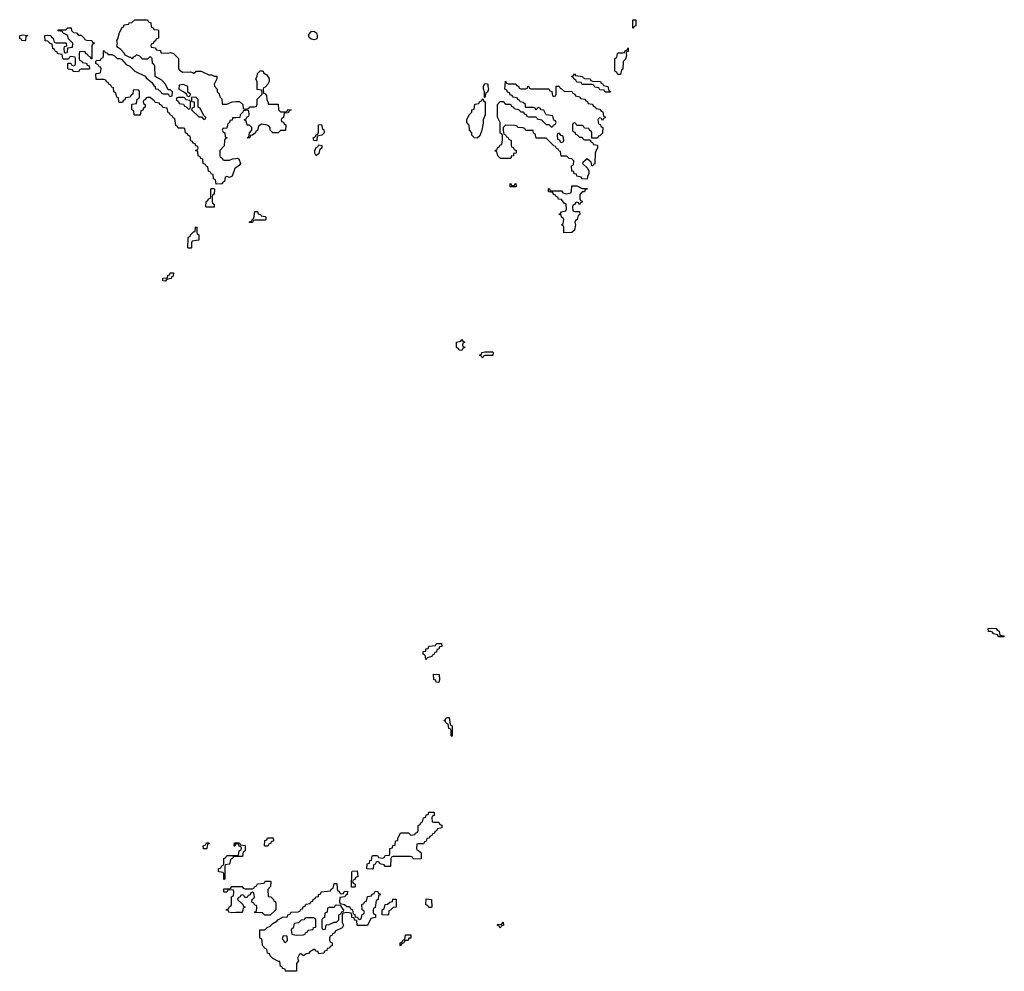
# Model space of a CAD drawing. Header units: inches. Extents: x 2710028 to 2964570, y 496606 to 722708.
# Tile 87 of 228: x 2868309 to 2876014, y 626408 to 633854. Entities that reach past the tile are written whole.
import ezdxf

# ---------------------------------------------------------------- set-up
doc = ezdxf.new("R2010")
doc.units = ezdxf.units.IN
doc.header["$MEASUREMENT"] = 0
for name, color, linetype in [('C8662', 7, 'Continuous'), ('C8663', 7, 'Continuous'), ('C8672', 7, 'Continuous'), ('C8673', 7, 'Continuous')]:
    doc.layers.add(name, color=color, linetype=linetype)

msp = doc.modelspace()

# ---------------------------------------------------------------- linework, layer by layer
at = {"layer": 'C8662', "color": 6}
msp.add_lwpolyline([(2869770, 627366), (2869747.3, 627367.3), (2869746, 627390), (2869762, 627398), (2869770, 627414), (2869790, 627414), (2869792.7, 627407.3), (2869778, 627402), (2869774, 627370)], close=True, dxfattribs=at)
for points in [[(2870000, 627402.7), (2869998, 627402), (2869992.7, 627387.3), (2869987.3, 627387.3), (2869990, 627414), (2870000, 627414)], [(2870000, 627306.2), (2869990, 627306), (2869978, 627302), (2869974, 627290), (2869958, 627282), (2869950, 627246), (2869918, 627242), (2869914, 627230), (2869914, 627130), (2869910, 627126), (2869906, 627130), (2869906, 627170), (2869902, 627182), (2869870, 627186), (2869866, 627190), (2869866, 627210), (2869882, 627218), (2869890, 627234), (2869902, 627238), (2869906, 627250), (2869906, 627290), (2869922, 627298), (2869930, 627314), (2870000, 627314)], [(2870000, 626867.1), (2869970, 626866), (2869946, 626870), (2869942, 626882), (2869926, 626890), (2869942, 626898), (2869950, 626914), (2869962, 626918), (2869966, 626930), (2869966, 626990), (2869982, 626998), (2869986, 627030), (2869982, 627042), (2869950, 627046), (2869938, 627042), (2869930, 627026), (2869910, 627026), (2869906, 627030), (2869907.3, 627052.7), (2869950, 627054), (2869962, 627058), (2869970, 627072), (2870000, 627072)]]:
    msp.add_lwpolyline(points, dxfattribs=at)
at = {"layer": 'C8663', "color": 6}
for points in [[(2870000, 632695.5), (2869992, 632690), (2869970.7, 632629.3), (2869950, 632618), (2869930, 632626), (2869918, 632622), (2869911.6, 632588.4), (2869898, 632582), (2869890, 632568.7), (2869847.3, 632567.3), (2869842, 632602), (2869826, 632610), (2869822, 632642), (2869810, 632646), (2869802, 632662), (2869786, 632670), (2869782, 632702), (2869770, 632706), (2869762, 632722), (2869746, 632730), (2869742, 632762), (2869727.3, 632767.3), (2869722, 632782), (2869706, 632790), (2869702, 632822), (2869686, 632830), (2869702, 632838), (2869706, 632850), (2869702, 632862), (2869687.3, 632867.3), (2869682, 632882), (2869667.3, 632887.3), (2869662, 632902), (2869647.3, 632907.3), (2869642, 632942), (2869627.3, 632947.3), (2869622, 632962), (2869606, 632970), (2869602, 633002), (2869590, 633006), (2869550, 633006), (2869542, 633022), (2869530, 633026), (2869522, 633082), (2869510, 633086), (2869502, 633102), (2869490, 633106), (2869482, 633122), (2869470, 633126), (2869462, 633162), (2869430, 633166), (2869422, 633182), (2869406, 633190), (2869402, 633202), (2869370, 633206), (2869362, 633222), (2869350, 633226), (2869330, 633246), (2869310, 633246), (2869298, 633242), (2869294, 633230), (2869278, 633222), (2869274, 633210), (2869278, 633198), (2869291.6, 633191.6), (2869292, 633170), (2869278, 633162), (2869272.7, 633147.3), (2869258, 633142), (2869252.7, 633107.3), (2869210, 633106), (2869206, 633110), (2869202, 633142), (2869186, 633150), (2869186, 633190), (2869190, 633194), (2869222, 633198), (2869227.3, 633232.7), (2869242, 633238), (2869246, 633250), (2869246, 633290), (2869242, 633302), (2869230, 633306), (2869198, 633302), (2869194, 633270), (2869178, 633262), (2869172.7, 633247.3), (2869138, 633242), (2869132.7, 633227.3), (2869118, 633222), (2869112.7, 633207.3), (2869090, 633206), (2869086, 633210), (2869082, 633242), (2869068.4, 633248.4), (2869062, 633282), (2869046, 633290), (2869042, 633322), (2869030, 633326), (2869022, 633342), (2869006, 633350), (2869002, 633362), (2868987.3, 633367.3), (2868982, 633382), (2868970, 633386), (2868907.3, 633387.3), (2868906, 633430), (2868910, 633434), (2868942, 633438), (2868946, 633470), (2868942, 633482), (2868930, 633486), (2868922, 633502), (2868906, 633510), (2868906, 633530), (2868910, 633534), (2868942, 633538), (2868946, 633550), (2868962, 633558), (2868966, 633570), (2868966, 633610), (2868970, 633612), (2868978, 633598), (2868990, 633594), (2869002, 633582), (2869030, 633582), (2869050, 633572), (2869071.3, 633551.3), (2869091, 633551), (2869105.4, 633545.4), (2869143.5, 633503.5), (2869171, 633491), (2869210, 633452), (2869290, 633412), (2869298, 633398), (2869343.6, 633363.6), (2869359.6, 633339.6), (2869370, 633332), (2869372.7, 633312.7), (2869390.9, 633310.9), (2869414, 633290), (2869418, 633278), (2869432.7, 633272.7), (2869470, 633274), (2869478, 633258), (2869490, 633254), (2869502, 633258), (2869506, 633290), (2869490, 633306), (2869470, 633306), (2869448.8, 633348.9), (2869420.4, 633380.4), (2869369, 633409), (2869366, 633490), (2869362, 633502), (2869348, 633510), (2869346, 633550), (2869330, 633566), (2869310, 633546), (2869270, 633546), (2869250, 633568), (2869222, 633578), (2869210, 633566), (2869198, 633562), (2869190, 633548), (2869178, 633558), (2869170, 633558), (2869135.3, 633575.3), (2869128, 633590), (2869100.4, 633620.4), (2869076.4, 633636.4), (2869068, 633650), (2869075.3, 633670), (2869068.7, 633690), (2869076.4, 633703.6), (2869090, 633754), (2869110, 633794), (2869122, 633798), (2869127.3, 633812.7), (2869162, 633818), (2869166, 633830), (2869187.3, 633832.7), (2869210, 633852), (2869310, 633854), (2869318, 633838), (2869334, 633830), (2869338, 633798), (2869354, 633790), (2869358, 633778), (2869390, 633774), (2869394, 633770), (2869394, 633710), (2869378, 633702), (2869372.7, 633687.3), (2869358, 633682), (2869352.7, 633667.3), (2869338, 633662), (2869334, 633650), (2869338, 633638), (2869372.7, 633632.7), (2869378, 633618), (2869410, 633614), (2869414, 633594), (2869470, 633592), (2869490, 633598), (2869512, 633590), (2869552, 633550), (2869552, 633470), (2869559.6, 633459.6), (2869584.7, 633444.7), (2869645.4, 633445.4), (2869662, 633442), (2869670, 633434), (2869690, 633451.3), (2869730, 633452), (2869790, 633422), (2869810, 633422), (2869830, 633412), (2869850.9, 633410.9), (2869852, 633390), (2869832, 633350), (2869832.7, 633332.7), (2869854, 633310), (2869854, 633290), (2869870, 633274), (2869874, 633250), (2869890, 633234), (2869894, 633194), (2869930, 633192), (2869972, 633212), (2870000, 633213)], [(2870000, 633086.9), (2869974, 633086), (2869971.2, 633068.9), (2869954, 633066), (2869950, 633046), (2869938, 633042), (2869930, 633006), (2869898, 633002), (2869894, 632990), (2869898, 632978), (2869914, 632970), (2869918, 632938), (2869932, 632930), (2869918, 632922), (2869912, 632908), (2869910, 632866), (2869874, 632830), (2869874, 632790), (2869878, 632778), (2869894, 632770), (2869898, 632758), (2869910, 632754), (2869950, 632754), (2869975.3, 632764.7), (2870000, 632769.2)]]:
    msp.add_lwpolyline(points, dxfattribs=at)
for points in [[(2868770, 633734), (2868790, 633734), (2868814, 633710), (2868818, 633698), (2868832.7, 633692.7), (2868874, 633690), (2868878, 633678), (2868894, 633670), (2868878, 633662), (2868872.7, 633647.3), (2868872.7, 633547.3), (2868867.3, 633547.3), (2868862, 633562), (2868846, 633570), (2868842, 633582), (2868827.3, 633587.3), (2868822, 633602), (2868810, 633606), (2868778, 633602), (2868774, 633590), (2868774, 633550), (2868778, 633538), (2868794, 633530), (2868798, 633518), (2868832.7, 633512.7), (2868838, 633498), (2868852.7, 633492.7), (2868854, 633470), (2868850, 633466), (2868790, 633466), (2868778, 633462), (2868770, 633446), (2868728.4, 633448.4), (2868722, 633462), (2868690, 633466), (2868686, 633470), (2868686, 633510), (2868690, 633514), (2868710, 633514), (2868718, 633498), (2868730, 633494), (2868742, 633498), (2868746, 633510), (2868746, 633550), (2868742, 633562), (2868710, 633566), (2868698, 633562), (2868690, 633546), (2868650, 633546), (2868646, 633550), (2868642, 633582), (2868610, 633586), (2868606, 633590), (2868602, 633602), (2868590, 633606), (2868582, 633622), (2868568.4, 633628.4), (2868562, 633662), (2868547.3, 633667.3), (2868530, 633686), (2868507.3, 633687.3), (2868506, 633730), (2868530, 633734), (2868551.6, 633731.6), (2868558, 633718), (2868572, 633710), (2868578, 633678), (2868592.7, 633672.7), (2868672.7, 633672.7), (2868674, 633646), (2868658, 633642), (2868654, 633630), (2868658, 633598), (2868670, 633594), (2868682, 633598), (2868686, 633634), (2868722, 633638), (2868726, 633670), (2868688, 633708), (2868686, 633730), (2868646, 633750), (2868642, 633762), (2868610, 633768), (2868610, 633774), (2868670, 633774), (2868686, 633790), (2868711.6, 633791.6), (2868714, 633770), (2868730, 633754), (2868754, 633750)], [(2868350, 633688.7), (2868326, 633690), (2868322, 633702), (2868310, 633706), (2868309, 633730), (2868330, 633736), (2868374, 633730), (2868358, 633722), (2868354, 633690)], [(2869590, 633346), (2869558, 633342), (2869554, 633310), (2869594, 633290), (2869614, 633274), (2869618, 633258), (2869630, 633254), (2869642, 633258), (2869646, 633270), (2869626, 633286), (2869626, 633330)], [(2869590, 633246), (2869550, 633246), (2869538, 633242), (2869534, 633230), (2869552.7, 633212.7), (2869558, 633198), (2869592, 633192), (2869598, 633178), (2869612.7, 633172.7), (2869630, 633154), (2869642, 633158), (2869646, 633170), (2869646, 633210), (2869642, 633222), (2869610, 633226), (2869602, 633242)], [(2869687.3, 633247.3), (2869654, 633246), (2869654, 633214), (2869674, 633210), (2869674, 633170), (2869658, 633162), (2869654, 633150), (2869710, 633094), (2869732.7, 633092.7), (2869750, 633074), (2869762, 633078), (2869766, 633090), (2869747.3, 633107.3), (2869722, 633162), (2869706, 633170), (2869706, 633230)], [(2869770, 632386), (2869766, 632390), (2869768.4, 632431.6), (2869782, 632438), (2869787.3, 632452.7), (2869802, 632458), (2869806, 632470), (2869806, 632530), (2869810, 632534), (2869830, 632534), (2869832.7, 632527.3), (2869832, 632490), (2869818, 632482), (2869814, 632470), (2869814, 632430), (2869818, 632418), (2869831.6, 632411.6), (2869830, 632388)], [(2869630, 632066), (2869626, 632070), (2869627.3, 632147.3), (2869630, 632154), (2869642, 632158), (2869646, 632170), (2869670, 632194), (2869682, 632198), (2869686, 632230), (2869690, 632234), (2869694, 632230), (2869694, 632190), (2869698, 632178), (2869711.2, 632171.1), (2869712, 632130), (2869658, 632122), (2869654, 632110), (2869654, 632070), (2869650, 632066)], [(2869450, 631808), (2869428, 631810), (2869428.8, 631831.1), (2869466, 631834), (2869468.4, 631851.6), (2869482, 631858), (2869487.3, 631872.7), (2869512.7, 631872.7), (2869510, 631846), (2869498, 631842), (2869494, 631830), (2869458, 631822)]]:
    msp.add_lwpolyline(points, close=True, dxfattribs=at)
at = {"layer": 'C8672', "color": 6}
for points in [[(2875970, 629026), (2875962, 629042), (2875930, 629048), (2875922, 629062), (2875907.3, 629067.3), (2875890, 629068), (2875888, 629090), (2875910, 629094), (2875951.6, 629091.6), (2875958, 629078), (2875974, 629070), (2875978, 629038), (2876010, 629034), (2876014, 629030), (2876010, 629026)], [(2871490, 628846), (2871486, 628850), (2871482, 628882), (2871466, 628890), (2871466, 628910), (2871486, 628914), (2871488, 628930), (2871506, 628934), (2871510, 628951.3), (2871562, 628958), (2871570, 628974), (2871610, 628974), (2871611.2, 628948.9), (2871594, 628946), (2871590, 628928), (2871574, 628926), (2871570, 628906), (2871558, 628902), (2871550, 628886), (2871538, 628882), (2871534, 628870), (2871498, 628862)], [(2871590, 628668.7), (2871569.1, 628669.1), (2871566, 628686), (2871549.1, 628689.1), (2871547.3, 628732.7), (2871592, 628730), (2871594, 628690)], [(2871690, 628246), (2871686, 628250), (2871686, 628290), (2871682, 628302), (2871667.3, 628307.3), (2871662, 628342), (2871650, 628346), (2871642, 628362), (2871628.7, 628370), (2871642, 628378), (2871650, 628394), (2871670, 628394), (2871678, 628338), (2871692, 628330), (2871694, 628250)], [(2871550, 627574), (2871590, 627574), (2871598, 627558), (2871612.7, 627552.7), (2871612, 627530), (2871578, 627522), (2871570, 627506), (2871558, 627502), (2871554, 627490), (2871538, 627482), (2871534, 627470), (2871518, 627462), (2871514, 627450), (2871494, 627446), (2871490, 627426), (2871478, 627422), (2871470, 627406), (2871430, 627406), (2871418, 627402), (2871414, 627370), (2871418, 627358), (2871430, 627354), (2871450, 627334), (2871451.2, 627288.9), (2871390, 627286), (2871382, 627302), (2871367.3, 627307.3), (2871230, 627306), (2871218, 627302), (2871214, 627290), (2871211.6, 627228.4), (2871168.8, 627228.9), (2871162, 627242), (2871128.4, 627248.4), (2871122, 627262), (2871110, 627266), (2871098, 627262), (2871090, 627246), (2871078, 627242), (2871074, 627210), (2871070, 627208), (2871026, 627210), (2871028, 627250), (2871046, 627254), (2871050, 627274), (2871062, 627278), (2871066, 627310), (2871070, 627314), (2871110, 627314), (2871118, 627298), (2871150, 627294), (2871162, 627298), (2871170, 627314), (2871202, 627318), (2871206, 627330), (2871206, 627370), (2871226, 627374), (2871230, 627392), (2871246, 627394), (2871249, 627430), (2871267.3, 627432.7), (2871267.3, 627447.3), (2871290, 627492), (2871351.2, 627491.1), (2871370, 627474), (2871402, 627478), (2871406, 627490), (2871422, 627498), (2871426, 627510), (2871426, 627550), (2871442, 627558), (2871450, 627574), (2871462, 627578), (2871468, 627610), (2871486, 627614), (2871490, 627632), (2871506, 627634), (2871510, 627652), (2871552.7, 627652.7), (2871552, 627628), (2871538, 627622), (2871534, 627610), (2871538, 627578)], [(2870230, 627386), (2870226, 627390), (2870228.4, 627431.6), (2870242, 627438), (2870248.4, 627451.6), (2870292, 627452), (2870294, 627430), (2870278, 627422), (2870274, 627410), (2870258, 627402), (2870250, 627386)], [(2870906, 627066), (2870907.3, 627187.3), (2870911.6, 627191.6), (2870950, 627194), (2870954, 627150), (2870938, 627142), (2870932.7, 627127.3), (2870918, 627122), (2870914, 627110), (2870918, 627098), (2870934, 627090), (2870934, 627070), (2870930, 627066)], [(2870830, 627014), (2870842, 627018), (2870848.4, 627031.6), (2870874, 627034), (2870872, 627010), (2870858, 627002), (2870854, 626990), (2870814, 626986), (2870812.7, 626952.7), (2870818, 626938), (2870850, 626932), (2870870, 626914), (2870890, 626914), (2870898, 626898), (2870914, 626890), (2870918, 626858), (2870931.6, 626851.6), (2870934, 626834), (2870951.6, 626831.6), (2870958, 626818), (2870970, 626814), (2870982, 626818), (2870988.4, 626851.6), (2871002, 626858), (2871006, 626870), (2871002, 626882), (2870988.4, 626888.4), (2870986, 626930), (2871002, 626938), (2871010, 626954), (2871022, 626958), (2871030, 626994), (2871062, 626998), (2871067.3, 627012.7), (2871082, 627018), (2871090, 627034), (2871111.6, 627031.6), (2871118, 627018), (2871130, 627014), (2871130, 627006), (2871118, 627002), (2871114, 626970), (2871098, 626962), (2871091.6, 626908.4), (2871078, 626902), (2871074, 626890), (2871074, 626870), (2871078, 626858), (2871092.7, 626852.7), (2871094, 626830), (2871058, 626822), (2871030, 626766), (2870950, 626766), (2870946, 626806), (2870930, 626808), (2870927.3, 626827.3), (2870908.7, 626830), (2870908, 626848), (2870902, 626862), (2870870, 626868), (2870838, 626862), (2870832.7, 626847.3), (2870832, 626790), (2870842, 626770), (2870832.7, 626747.3), (2870778, 626722), (2870774, 626710), (2870758, 626702), (2870754, 626690), (2870738, 626682), (2870734, 626670), (2870734, 626650), (2870738, 626638), (2870754, 626630), (2870754, 626610), (2870738, 626602), (2870734, 626590), (2870714, 626586), (2870712, 626570), (2870694, 626566), (2870690, 626548.7), (2870650, 626546), (2870642, 626562), (2870630, 626566), (2870618, 626578), (2870610, 626578), (2870579.6, 626560.4), (2870570, 626548), (2870550, 626546), (2870531.2, 626528.9), (2870510, 626546), (2870498, 626542), (2870482, 626510), (2870492, 626490), (2870474, 626470), (2870474, 626410), (2870470, 626408), (2870390, 626408), (2870386, 626426), (2870366, 626430), (2870362, 626442), (2870350, 626446), (2870346, 626486), (2870334, 626486), (2870290, 626508.7), (2870268, 626530), (2870266, 626546), (2870248, 626550), (2870242, 626582), (2870230, 626586), (2870208, 626610), (2870207.3, 626647.3), (2870202, 626662), (2870188.4, 626668.4), (2870188, 626732), (2870227.3, 626732.7), (2870246, 626750), (2870270, 626762), (2870290, 626782), (2870320.4, 626799.6), (2870330, 626812), (2870368.8, 626831.1), (2870406, 626834), (2870408, 626850), (2870426, 626854), (2870430, 626871.3), (2870487.3, 626872.7), (2870502, 626878), (2870510, 626894), (2870522, 626898), (2870527.3, 626912.7), (2870542, 626918), (2870547.3, 626932.7), (2870582, 626938), (2870587.3, 626952.7), (2870602, 626958), (2870606, 626970), (2870622, 626978), (2870626, 626990), (2870646, 626994), (2870648, 627010), (2870666, 627014), (2870669.1, 627030.9), (2870742, 627038), (2870746, 627050), (2870762, 627058), (2870770, 627094), (2870790, 627094), (2870792.7, 627052.7), (2870798, 627038), (2870810, 627034), (2870818, 627018)], [(2871190, 626846), (2871146, 626850), (2871146, 626890), (2871162, 626898), (2871168.7, 626931.3), (2871187.3, 626932.7), (2871206, 626950), (2871226, 626954), (2871230, 626972), (2871250, 626972), (2871254, 626970), (2871254, 626910), (2871232.7, 626907.3), (2871210, 626886), (2871198, 626882), (2871194, 626850)], [(2871510, 626906), (2871502, 626922), (2871488.4, 626928.4), (2871490, 626974), (2871532, 626970), (2871534, 626910), (2871530, 626906)], [(2870790, 626926), (2870778, 626922), (2870770, 626906), (2870730, 626906), (2870718, 626902), (2870714, 626870), (2870698, 626862), (2870694, 626830), (2870678, 626822), (2870674, 626810), (2870674, 626750), (2870678, 626738), (2870690, 626734), (2870702, 626738), (2870707.3, 626772.7), (2870730, 626774), (2870770, 626792), (2870787.3, 626792.7), (2870806, 626810), (2870806, 626850), (2870822, 626858), (2870830, 626874), (2870842, 626878), (2870846, 626890), (2870826, 626910), (2870822, 626922)], [(2870607.3, 626827.3), (2870552.7, 626827.3), (2870538, 626822), (2870534, 626810), (2870512, 626808), (2870490, 626788), (2870458, 626782), (2870450, 626746), (2870438, 626742), (2870434, 626730), (2870438, 626698), (2870471.6, 626691.6), (2870530, 626694), (2870542, 626698), (2870546, 626710), (2870562, 626718), (2870566, 626730), (2870606, 626734), (2870608.8, 626751.1), (2870626, 626754), (2870627.3, 626807.3), (2870622, 626822)], [(2872070, 626746), (2872062, 626762), (2872046, 626770), (2872050, 626774), (2872082, 626778), (2872086, 626790), (2872092, 626792), (2872094, 626770), (2872078, 626762)], [(2870370, 626686), (2870362, 626662), (2870372.7, 626652.7), (2870378, 626638), (2870390, 626634), (2870406, 626650), (2870402, 626682)], [(2871290, 626606), (2871286, 626610), (2871286, 626630), (2871302, 626638), (2871310, 626654), (2871322, 626658), (2871327.3, 626692.7), (2871370, 626694), (2871370, 626668), (2871354, 626666), (2871350, 626648.7), (2871332, 626648), (2871318, 626642), (2871314, 626630), (2871298, 626622)]]:
    msp.add_lwpolyline(points, close=True, dxfattribs=at)
for points in [[(2870000, 627414), (2870030, 627414), (2870038, 627398), (2870072.7, 627392.7), (2870074, 627350), (2870058, 627342), (2870052.7, 627307.3), (2870000, 627306.2)], [(2870000, 627314), (2870010, 627314), (2870022, 627318), (2870026, 627350), (2870042, 627358), (2870046, 627370), (2870042, 627382), (2870027.3, 627387.3), (2870022, 627402), (2870010, 627406), (2870000, 627402.7)], [(2870000, 627072), (2870050, 627072), (2870058, 627058), (2870072.7, 627052.7), (2870127.3, 627052.7), (2870142, 627058), (2870146, 627070), (2870162, 627078), (2870170, 627092), (2870222, 627098), (2870230, 627114), (2870270, 627114), (2870274, 627110), (2870272, 627072), (2870251.6, 627048.4), (2870254, 626994), (2870274, 626990), (2870294, 626970), (2870298, 626958), (2870310, 626954), (2870314, 626930), (2870314, 626890), (2870270, 626848), (2870228.4, 626848.4), (2870210, 626866), (2870147.3, 626867.3), (2870150, 626874), (2870162, 626878), (2870166, 626910), (2870162, 626922), (2870150, 626926), (2870142, 626942), (2870126, 626950), (2870127.3, 626972.7), (2870142, 626978), (2870146, 626990), (2870142, 627022), (2870130, 627026), (2870118, 627022), (2870112.7, 627007.3), (2870098, 627002), (2870090, 626986), (2870070, 626986), (2870062, 627002), (2870050, 627006), (2870038, 627002), (2870034, 626990), (2870018, 626982), (2870014, 626970), (2870054, 626930), (2870058, 626918), (2870072, 626912), (2870070, 626906), (2870058, 626902), (2870051.2, 626868.9), (2870000, 626867.1)]]:
    msp.add_lwpolyline(points, dxfattribs=at)
at = {"layer": 'C8673', "color": 6}
for points in [[(2873110, 633786), (2873106, 633790), (2873106, 633850), (2873110, 633854), (2873130, 633854), (2873130, 633806), (2873118, 633802)], [(2870610, 633695.3), (2870590, 633702), (2870574.6, 633714.6), (2870570, 633734), (2870590, 633762), (2870610, 633764.7), (2870631, 633750), (2870638, 633730), (2870636, 633710), (2870630, 633702)], [(2872990, 633426), (2872982, 633442), (2872966, 633450), (2872966, 633550), (2872982, 633558), (2872986, 633590), (2872990, 633594), (2873030, 633594), (2873042, 633598), (2873046, 633610), (2873062, 633618), (2873070, 633634), (2873070, 633606), (2873058, 633602), (2873054, 633590), (2873058, 633570), (2873050, 633546), (2873032.7, 633527.3), (2873030, 633466), (2873018, 633462), (2873010, 633426)], [(2872890, 633286), (2872882, 633302), (2872850, 633306), (2872842, 633322), (2872810, 633326), (2872802, 633342), (2872790, 633346), (2872710, 633346), (2872702, 633362), (2872670, 633366), (2872662, 633382), (2872646, 633390), (2872642, 633402), (2872626, 633410), (2872642, 633418), (2872650, 633431.3), (2872658, 633418), (2872714, 633410), (2872718, 633398), (2872732.7, 633392.7), (2872774, 633390), (2872778, 633378), (2872792.7, 633372.7), (2872854, 633370), (2872858, 633358), (2872870, 633354), (2872878, 633338), (2872912, 633330), (2872918, 633298), (2872932.7, 633292.7), (2872930, 633286)], [(2871946, 633246), (2871946, 633290), (2871938, 633310), (2871938, 633330), (2871950, 633354), (2871967.3, 633352.7), (2871971.3, 633350), (2871971.3, 633330), (2871978, 633310), (2871970, 633286), (2871958, 633282), (2871950, 633246)], [(2872230, 633314), (2872270, 633314), (2872282, 633318), (2872286, 633334), (2872290, 633334), (2872298, 633318), (2872310, 633314), (2872450, 633314), (2872458, 633298), (2872472.7, 633292.7), (2872478, 633258), (2872490, 633254), (2872502, 633258), (2872506, 633270), (2872507.3, 633332.7), (2872530, 633334), (2872538, 633318), (2872550, 633314), (2872572.7, 633292.7), (2872630, 633294), (2872638, 633278), (2872654, 633270), (2872658, 633258), (2872691.6, 633251.6), (2872698, 633238), (2872732.7, 633232.7), (2872738, 633218), (2872752.7, 633212.7), (2872758, 633198), (2872790, 633194), (2872798, 633178), (2872814, 633170), (2872818, 633158), (2872850, 633154), (2872858, 633138), (2872872.7, 633132.7), (2872878, 633098), (2872890, 633094), (2872890, 633086), (2872878, 633082), (2872870, 633066), (2872862, 633082), (2872850, 633086), (2872838, 633082), (2872834, 633070), (2872838, 633038), (2872852.7, 633032.7), (2872858, 633018), (2872871.3, 633011.3), (2872870, 632966), (2872850, 632946), (2872838, 632942), (2872830, 632926), (2872786, 632926), (2872786, 632970), (2872782, 632982), (2872770, 632986), (2872762, 633002), (2872730, 633006), (2872722, 633022), (2872710, 633026), (2872670, 633026), (2872662, 633042), (2872650, 633046), (2872638, 633042), (2872634, 633030), (2872634, 632990), (2872638, 632978), (2872652.7, 632972.7), (2872658, 632958), (2872672.7, 632952.7), (2872690, 632934), (2872710, 632934), (2872718, 632918), (2872730, 632914), (2872774, 632914), (2872778, 632898), (2872792.7, 632892.7), (2872798, 632878), (2872831.3, 632871.3), (2872831.3, 632850), (2872822, 632838), (2872811.2, 632808.9), (2872810, 632726), (2872798, 632722), (2872794, 632710), (2872786, 632710), (2872782, 632742), (2872770, 632746), (2872750, 632766), (2872730, 632746), (2872718, 632742), (2872714, 632730), (2872752, 632692), (2872762, 632670), (2872762, 632650), (2872752, 632628), (2872750, 632606), (2872708.4, 632608.4), (2872702, 632622), (2872668.7, 632628.7), (2872666, 632646), (2872648.7, 632648.7), (2872646, 632666), (2872628.7, 632670), (2872628, 632710), (2872642, 632718), (2872646, 632750), (2872630, 632766), (2872610, 632768), (2872590, 632786), (2872547.3, 632787.3), (2872542, 632822), (2872530, 632826), (2872522, 632842), (2872510, 632846), (2872502, 632862), (2872490, 632866), (2872430, 632926), (2872350, 632926), (2872342, 632962), (2872330, 632966), (2872326, 632986), (2872270, 632988), (2872262, 633002), (2872247.3, 633007.3), (2872206, 633010), (2872202, 633022), (2872187.3, 633027.3), (2872111.3, 633028.7), (2872092, 633010), (2872092, 632990), (2872098, 632958), (2872110, 632954), (2872118, 632938), (2872130, 632934), (2872138, 632918), (2872154, 632910), (2872154, 632870), (2872158, 632858), (2872170, 632854), (2872178, 632838), (2872194, 632830), (2872194, 632810), (2872174, 632806), (2872172, 632790), (2872154, 632786), (2872154, 632774), (2872148.4, 632768.4), (2872072.7, 632767.3), (2872050, 632788), (2872042, 632822), (2872030, 632826), (2872028.8, 632831.1), (2872042, 632838), (2872050, 632854), (2872062, 632858), (2872070, 632874), (2872082, 632878), (2872087.3, 632912.7), (2872087.3, 632947.3), (2872082, 632962), (2872070, 632966), (2872068, 632972), (2872068, 633050), (2872048.4, 633091.6), (2872049.3, 633190.7), (2872070, 633214), (2872092.7, 633212.7), (2872110, 633194), (2872150, 633194), (2872158, 633178), (2872174, 633170), (2872178, 633158), (2872211.6, 633151.6), (2872230, 633134), (2872252.7, 633132.7), (2872258, 633118), (2872272.7, 633112.7), (2872278, 633098), (2872290, 633094), (2872350, 633094), (2872358, 633078), (2872391.6, 633071.6), (2872430, 633034), (2872450, 633034), (2872470, 633014), (2872482, 633018), (2872486, 633030), (2872502, 633038), (2872506, 633050), (2872502, 633062), (2872488.4, 633068.4), (2872482, 633102), (2872428.7, 633108.7), (2872410, 633146), (2872388.4, 633148.4), (2872382, 633162), (2872370, 633166), (2872358, 633162), (2872350, 633146), (2872342, 633162), (2872330, 633166), (2872270, 633166), (2872266, 633170), (2872266, 633190), (2872250, 633206), (2872226, 633210), (2872222, 633222), (2872206, 633230), (2872202, 633242), (2872167.3, 633247.3), (2872162, 633262), (2872147.3, 633267.3), (2872142, 633282), (2872127.3, 633287.3), (2872122, 633302), (2872106, 633310), (2872110, 633374), (2872118, 633358), (2872132.7, 633352.7), (2872192, 633352), (2872198, 633338), (2872212.7, 633332.7), (2872218, 633318)], [(2871890, 632928), (2871869, 632929), (2871848, 632950), (2871846, 632970), (2871828.4, 632988.4), (2871826, 633030), (2871808.4, 633048.4), (2871808, 633070), (2871826, 633110), (2871846, 633130), (2871848, 633150), (2871866, 633154), (2871870, 633194), (2871902, 633198), (2871906, 633210), (2871922, 633218), (2871930, 633234), (2871934, 633234), (2871938, 633218), (2871950.9, 633210.9), (2871950.8, 633110.8), (2871936, 633070), (2871936.8, 633043.2), (2871926, 632990), (2871910, 632946)], [(2870630, 632906), (2870610, 632908), (2870606, 632930), (2870622, 632938), (2870630, 632954), (2870642, 632958), (2870647.3, 632972.7), (2870648.4, 633031.6), (2870670, 633034), (2870678, 632998), (2870690, 632994), (2870691.2, 632968.9), (2870674, 632950), (2870638, 632942), (2870634, 632910)], [(2872530, 632966), (2872518, 632962), (2872514, 632950), (2872518, 632918), (2872532.7, 632912.7), (2872538, 632898), (2872550, 632894), (2872562, 632898), (2872566, 632910), (2872562, 632942), (2872547.3, 632947.3)], [(2870630, 632788), (2870618, 632810), (2870618, 632830), (2870630, 632854), (2870642, 632858), (2870650, 632874), (2870674, 632870), (2870674, 632850), (2870658, 632842), (2870650, 632806)], [(2872170, 632554), (2872182, 632558), (2872186, 632570), (2872191.6, 632571.6), (2872194, 632550), (2872190, 632546), (2872150, 632546), (2872146, 632550), (2872146, 632570), (2872150, 632574), (2872158, 632558)], [(2872710, 632532), (2872750, 632534), (2872750, 632528), (2872734, 632526), (2872730, 632508), (2872710, 632506), (2872692.7, 632487.3), (2872692.7, 632452.7), (2872698, 632438), (2872710, 632434), (2872710, 632426), (2872698, 632422), (2872690, 632406), (2872682, 632422), (2872670, 632426), (2872658, 632422), (2872652.7, 632407.3), (2872638, 632402), (2872634, 632390), (2872638, 632358), (2872652.7, 632352.7), (2872690, 632354), (2872691.2, 632331.1), (2872690, 632326), (2872678, 632322), (2872672, 632290), (2872658, 632282), (2872654, 632270), (2872658, 632250), (2872650, 632206), (2872630, 632188), (2872567.3, 632187.3), (2872566, 632230), (2872562, 632242), (2872548.7, 632250), (2872562, 632258), (2872566, 632290), (2872562, 632302), (2872548.4, 632308.4), (2872546, 632326), (2872528, 632330), (2872542, 632338), (2872548.4, 632351.6), (2872582, 632358), (2872587.3, 632372.7), (2872586, 632410), (2872570, 632418), (2872550, 632446), (2872526, 632450), (2872522, 632462), (2872506, 632470), (2872502, 632482), (2872487.3, 632487.3), (2872482, 632502), (2872450, 632506), (2872446, 632510), (2872447.3, 632532.7), (2872454, 632530), (2872458, 632518), (2872470, 632514), (2872550, 632514), (2872558, 632498), (2872590, 632492), (2872622, 632498), (2872627.3, 632512.7), (2872630, 632554), (2872670, 632554)], [(2870110, 632266), (2870106, 632270), (2870122, 632278), (2870130, 632294), (2870142, 632298), (2870150, 632354), (2870170, 632354), (2870174, 632334), (2870194, 632330), (2870198, 632318), (2870230, 632314), (2870234, 632310), (2870234, 632290), (2870230, 632286), (2870150, 632286), (2870138, 632282), (2870130, 632266)], [(2871770, 631266), (2871747.3, 631267.3), (2871742, 631282), (2871728, 631290), (2871728, 631330), (2871762, 631338), (2871770, 631352), (2871778, 631338), (2871792, 631330), (2871778, 631322), (2871774, 631310), (2871778, 631298), (2871790, 631294), (2871791.2, 631288.9), (2871778, 631282)], [(2871930, 631206), (2871922, 631222), (2871908, 631230), (2871922, 631238), (2871926, 631250), (2871950, 631254), (2872010, 631254), (2872014, 631250), (2872012.7, 631227.3), (2871950, 631226), (2871938, 631222)]]:
    msp.add_lwpolyline(points, close=True, dxfattribs=at)
for points in [[(2870000, 633213), (2870030, 633214), (2870054, 633190), (2870058, 633158), (2870070, 633154), (2870102, 633158), (2870108.4, 633171.6), (2870147.3, 633172.7), (2870162, 633178), (2870167.3, 633192.7), (2870168.4, 633231.6), (2870206, 633270), (2870206, 633290), (2870202, 633302), (2870168.4, 633308.4), (2870167.3, 633367.3), (2870158, 633390), (2870168, 633410), (2870170, 633434), (2870190, 633454), (2870207.3, 633452.7), (2870214, 633450), (2870218, 633438), (2870243.6, 633423.6), (2870262, 633390), (2870262, 633370), (2870252, 633350), (2870230, 633326), (2870218, 633322), (2870214, 633310), (2870218, 633278), (2870230, 633274), (2870239.6, 633259.6), (2870242, 633230), (2870254, 633206), (2870254, 633194), (2870332.7, 633192.7), (2870334, 633150), (2870350, 633134), (2870390, 633134), (2870402, 633138), (2870408.4, 633151.6), (2870434, 633150), (2870418, 633142), (2870410, 633126), (2870378, 633122), (2870374, 633090), (2870358, 633082), (2870354, 633070), (2870358, 633058), (2870372.7, 633052.7), (2870378, 633038), (2870392, 633032), (2870390, 632986), (2870350, 632986), (2870331.2, 632968.9), (2870290, 632969), (2870269.1, 632989.1), (2870268, 633010), (2870260.4, 633020.4), (2870246, 633030), (2870204.7, 633035.3), (2870178, 633022), (2870170, 632986), (2870158, 632982), (2870154, 632970), (2870132, 632950), (2870112.7, 632947.3), (2870110, 632928.7), (2870088.7, 632930), (2870102, 632938), (2870108, 632970), (2870126, 632990), (2870126, 633010), (2870108, 633028), (2870089.3, 633029.3), (2870082, 633062), (2870066, 633070), (2870082, 633078), (2870090, 633094), (2870102, 633098), (2870106, 633110), (2870102, 633142), (2870090, 633146), (2870058, 633142), (2870054, 633130), (2870034, 633110), (2870032, 633088), (2870000, 633086.9)], [(2870000, 632769.2), (2870011.3, 632771.3), (2870024.7, 632764.7), (2870038, 632730), (2870026.4, 632713.6), (2870000, 632695.5)]]:
    msp.add_lwpolyline(points, dxfattribs=at)

doc.saveas('drawing.dxf')
